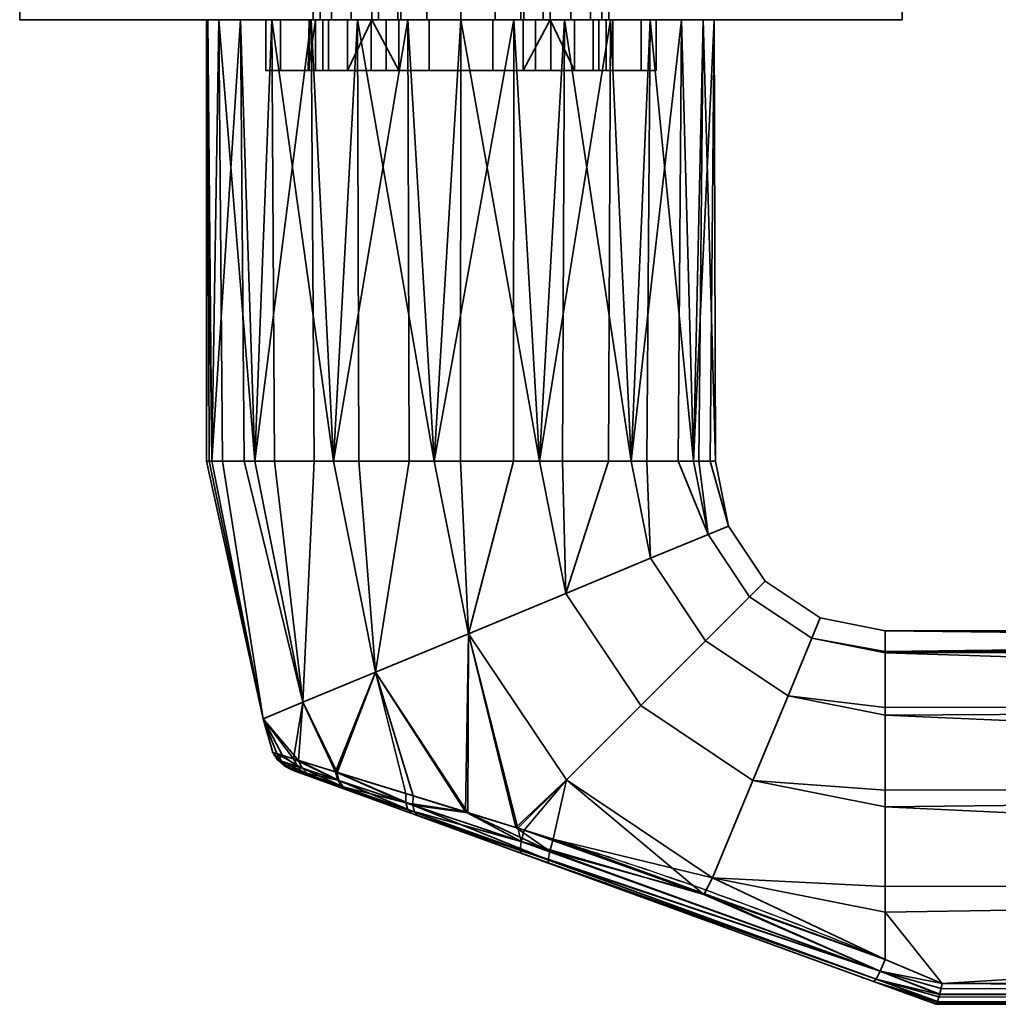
# Model space of a CAD drawing. Header units: millimetres. Extents: x -625 to 3625, y -115 to 71.
# Tile 10 of 256: x -370 to -312, y -115 to -57. Entities that reach past the tile are written whole.
import ezdxf

# ---------------------------------------------------------------- set-up
doc = ezdxf.new("R2010")
doc.units = ezdxf.units.MM
doc.layers.add('151', color=7, linetype='Continuous', true_color=0xffffff)

# ---------------------------------------------------------------- blocks, each defined once
blk = doc.blocks.new('UG_SURFACE_009')
at = {"layer": '151', "color": 43, "linetype": 'Continuous', "lineweight": 35}
for points in [[(-370, -49, 1186.5), (-370, -57, 1186.5), (-344, -57, 1190), (-344, -49, 1190)], [(-370, -49, 951.5), (-370, -57, 951.5), (-370, -57, 1186.5), (-370, -49, 1186.5)], [(-344, -49, 948), (-344, -57, 948), (-370, -57, 951.5), (-370, -49, 951.5)], [(-352.711, -49, 1011.173), (-352.711, -57, 1011.173), (-351.632, -57, 1007.721), (-351.632, -49, 1007.721)], [(-352.301, -49, 1014.767), (-352.301, -57, 1014.767), (-352.711, -57, 1011.173), (-352.711, -49, 1011.173)], [(-350.473, -49, 1017.888), (-350.473, -57, 1017.888), (-352.301, -57, 1014.767), (-352.301, -49, 1014.767)], [(-351.632, -49, 1007.721), (-351.632, -57, 1007.721), (-349.25, -57, 1005), (-349.25, -49, 1005)], [(-347.539, -49, 1020.002), (-347.539, -57, 1020.002), (-350.473, -57, 1017.888), (-350.473, -49, 1017.888)], [(-349.25, -49, 1005), (-349.25, -57, 1005), (-349.25, -57, 1004.69)], [(-349.25, -57, 1004.69), (-349.25, -57, 992.5), (-349.25, -49, 992.5), (-349.25, -49, 1005)], [(-349.25, -49, 992.5), (-349.25, -57, 992.5), (-348.85, -57, 990.491), (-348.85, -49, 990.491)], [(-348.85, -49, 990.491), (-348.85, -57, 990.491), (-347.712, -57, 988.788), (-347.712, -49, 988.788)], [(-347.712, -49, 988.788), (-347.712, -57, 988.788), (-346.009, -57, 987.65), (-346.009, -49, 987.65)], [(-344, -49, 1020.75), (-344, -57, 1020.75), (-347.539, -57, 1020.002), (-347.539, -49, 1020.002)], [(-346.009, -49, 987.65), (-346.009, -57, 987.65), (-344, -57, 987.25), (-344, -49, 987.25)], [(-344, -49, 1190), (-344, -57, 1190), (-318, -57, 1186.5), (-318, -49, 1186.5)], [(-318, -49, 951.5), (-318, -57, 951.5), (-344, -57, 948), (-344, -49, 948)], [(-344, -49, 987.25), (-344, -57, 987.25), (-341.991, -57, 987.65), (-341.991, -49, 987.65)], [(-340.461, -49, 1020.002), (-340.461, -57, 1020.002), (-344, -57, 1020.75), (-344, -49, 1020.75)], [(-341.991, -49, 987.65), (-341.991, -57, 987.65), (-340.288, -57, 988.788), (-340.288, -49, 988.788)], [(-337.527, -49, 1017.888), (-337.527, -57, 1017.888), (-340.461, -57, 1020.002), (-340.461, -49, 1020.002)], [(-340.288, -49, 988.788), (-340.288, -57, 988.788), (-339.15, -57, 990.491), (-339.15, -49, 990.491)], [(-339.15, -49, 990.491), (-339.15, -57, 990.491), (-338.75, -57, 992.5), (-338.75, -49, 992.5)], [(-338.75, -49, 1005), (-338.75, -49, 992.5), (-338.75, -57, 992.5), (-338.75, -57, 1004.69)], [(-338.75, -57, 1004.69), (-338.75, -57, 1005), (-338.75, -49, 1005)], [(-338.75, -49, 1005), (-338.75, -57, 1005), (-336.368, -57, 1007.721), (-336.368, -49, 1007.721)], [(-335.699, -49, 1014.767), (-335.699, -57, 1014.767), (-337.527, -57, 1017.888), (-337.527, -49, 1017.888)], [(-336.368, -49, 1007.721), (-336.368, -57, 1007.721), (-335.289, -57, 1011.173), (-335.289, -49, 1011.173)], [(-335.289, -49, 1011.173), (-335.289, -57, 1011.173), (-335.699, -57, 1014.767), (-335.699, -49, 1014.767)], [(-318, -49, 1186.5), (-318, -57, 1186.5), (-318, -57, 951.5), (-318, -49, 951.5)], [(-370, -57, 951.5), (-355.5, -57, 993.5), (-355.5, -57, 1014.5)], [(-370, -57, 951.5), (-354.625, -57, 989.099), (-355.5, -57, 993.5)], [(-370, -57, 951.5), (-352.132, -57, 985.368), (-354.625, -57, 989.099)], [(-370, -57, 951.5), (-358.266, -57, 1099.365), (-359, -57, 1104)], [(-370, -57, 951.5), (-348.401, -57, 982.875), (-352.132, -57, 985.368)], [(-359, -57, 1104), (-358.918, -57, 1105.568), (-370, -57, 1186.5), (-370, -57, 951.5)], [(-370, -57, 951.5), (-344, -57, 948), (-344, -57, 982), (-348.401, -57, 982.875)], [(-370, -57, 951.5), (-355.147, -57, 1093.963), (-358.266, -57, 1099.365)], [(-355.5, -57, 1014.5), (-344, -57, 1089), (-350.101, -57, 1090.297), (-370, -57, 951.5)], [(-370, -57, 1186.5), (-356.99, -57, 1111.5), (-352.817, -57, 1116.135)], [(-350.101, -57, 1090.297), (-355.147, -57, 1093.963), (-370, -57, 951.5)], [(-344, -57, 1190), (-370, -57, 1186.5), (-347.119, -57, 1118.672)], [(-358.918, -57, 1105.568), (-356.99, -57, 1111.5), (-370, -57, 1186.5)], [(-352.817, -57, 1116.135), (-347.119, -57, 1118.672), (-370, -57, 1186.5)], [(-359, -57, 1104), (-358.266, -57, 1099.365), (-358.672, -83, 1100.881)], [(-358.918, -57, 1105.568), (-359, -57, 1104), (-359, -83, 1104)], [(-359, -83, 1104), (-358.836, -83, 1105.559), (-358.918, -57, 1105.568)], [(-358.672, -83, 1100.881), (-359, -83, 1104), (-359, -57, 1104)], [(-356.99, -57, 1111.5), (-358.918, -57, 1105.568), (-358.672, -83, 1107.119)], [(-358.918, -57, 1105.568), (-358.836, -83, 1105.559), (-358.672, -83, 1107.119)], [(-358.266, -57, 1099.365), (-358.041, -83, 1099.465), (-358.672, -83, 1100.881)], [(-358.672, -83, 1107.119), (-356.766, -83, 1111.4), (-356.99, -57, 1111.5)], [(-358.266, -57, 1099.365), (-355.147, -57, 1093.963), (-356.135, -83, 1095.183)], [(-356.135, -83, 1095.183), (-358.041, -83, 1099.465), (-358.266, -57, 1099.365)], [(-352.817, -57, 1116.135), (-356.99, -57, 1111.5), (-356.135, -83, 1112.817)], [(-356.99, -57, 1111.5), (-356.766, -83, 1111.4), (-356.135, -83, 1112.817)], [(-355.147, -57, 1093.963), (-354.983, -83, 1094.146), (-356.135, -83, 1095.183)], [(-356.135, -83, 1112.817), (-352.652, -83, 1115.953), (-352.817, -57, 1116.135)], [(-344, -57, 1089), (-355.5, -57, 1014.5), (-354.625, -57, 1018.901)], [(-355.5, -57, 1014.5), (-355.5, -60, 1014.5), (-354.625, -60, 1018.901), (-354.625, -57, 1018.901)], [(-355.5, -57, 993.5), (-355.5, -60, 993.5), (-355.5, -60, 1014.5), (-355.5, -57, 1014.5)], [(-354.625, -57, 989.099), (-354.625, -60, 989.099), (-355.5, -60, 993.5), (-355.5, -57, 993.5)], [(-355.147, -57, 1093.963), (-350.101, -57, 1090.297), (-351.5, -83, 1091.01)], [(-351.5, -83, 1091.01), (-354.983, -83, 1094.146), (-355.147, -57, 1093.963)], [(-354.625, -57, 1018.901), (-352.132, -57, 1022.632), (-344, -57, 1089)], [(-354.625, -57, 1018.901), (-354.625, -60, 1018.901), (-352.132, -60, 1022.632), (-352.132, -57, 1022.632)], [(-352.132, -57, 985.368), (-352.132, -60, 985.368), (-354.625, -60, 989.099), (-354.625, -57, 989.099)], [(-352.56, -57, 1009.219), (-352.951, -57, 1012.941), (-353, -60, 1012)], [(-352.951, -57, 1012.941), (-352.951, -60, 1012.941), (-353, -60, 1012)], [(-353, -60, 1012), (-352.56, -60, 1009.219), (-352.56, -57, 1009.219)], [(-351.794, -57, 1016.5), (-351.794, -60, 1016.5), (-352.951, -60, 1012.941), (-352.951, -57, 1012.941)], [(-352.951, -57, 1012.941), (-352.711, -57, 1011.173), (-352.301, -57, 1014.767)], [(-352.301, -57, 1014.767), (-351.794, -57, 1016.5), (-352.951, -57, 1012.941)], [(-352.711, -57, 1011.173), (-352.951, -57, 1012.941), (-352.56, -57, 1009.219)], [(-347.119, -57, 1118.672), (-352.817, -57, 1116.135), (-351.5, -83, 1116.99)], [(-352.817, -57, 1116.135), (-352.652, -83, 1115.953), (-351.5, -83, 1116.99)], [(-352.56, -57, 1009.219), (-351.632, -57, 1007.721), (-352.711, -57, 1011.173)], [(-352.56, -57, 1009.219), (-352.56, -60, 1009.219), (-350.688, -60, 1005.978), (-350.688, -57, 1005.978)], [(-351.632, -57, 1007.721), (-352.56, -57, 1009.219), (-350.688, -57, 1005.978)], [(-351.794, -57, 1016.5), (-352.301, -57, 1014.767), (-350.473, -57, 1017.888)], [(-344, -57, 1089), (-352.132, -57, 1022.632), (-348.401, -57, 1025.125)], [(-352.132, -57, 1022.632), (-352.132, -60, 1022.632), (-348.401, -60, 1025.125), (-348.401, -57, 1025.125)], [(-348.401, -57, 982.875), (-348.401, -60, 982.875), (-352.132, -60, 985.368), (-352.132, -57, 985.368)], [(-349.29, -57, 1019.281), (-349.29, -60, 1019.281), (-351.794, -60, 1016.5), (-351.794, -57, 1016.5)], [(-350.473, -57, 1017.888), (-349.29, -57, 1019.281), (-351.794, -57, 1016.5)], [(-350.688, -57, 1005.978), (-349.25, -57, 1004.69), (-349.25, -57, 1005), (-351.632, -57, 1007.721)], [(-350.101, -57, 1090.297), (-350.025, -83, 1090.53), (-351.5, -83, 1091.01)], [(-351.5, -83, 1116.99), (-347.043, -83, 1118.439), (-347.119, -57, 1118.672)], [(-350.688, -60, 1005.978), (-347.661, -60, 1003.778), (-349.25, -57, 1004.69)], [(-349.25, -57, 1004.69), (-350.688, -57, 1005.978), (-350.688, -60, 1005.978)], [(-349.29, -57, 1019.281), (-350.473, -57, 1017.888), (-347.539, -57, 1020.002)], [(-350.101, -57, 1090.297), (-344, -57, 1089), (-345.568, -83, 1089.082)], [(-345.568, -83, 1089.082), (-350.025, -83, 1090.53), (-350.101, -57, 1090.297)], [(-345.871, -57, 1020.803), (-345.871, -60, 1020.803), (-349.29, -60, 1019.281), (-349.29, -57, 1019.281)], [(-347.539, -57, 1020.002), (-345.871, -57, 1020.803), (-349.29, -57, 1019.281)], [(-347.661, -60, 1003.778), (-347.661, -57, 1003.778), (-349.25, -57, 1004.69)], [(-349.25, -57, 992.5), (-344, -57, 987.25), (-346.009, -57, 987.65), (-347.712, -57, 988.788)], [(-347.712, -57, 988.788), (-348.85, -57, 990.491), (-349.25, -57, 992.5)], [(-349.25, -57, 992.5), (-349.25, -57, 1004.69), (-347.661, -57, 1003.778)], [(-349.25, -57, 992.5), (-347.661, -57, 1003.778), (-344, -57, 1003), (-344, -57, 987.25)], [(-348.401, -57, 1025.125), (-344, -57, 1026), (-344, -57, 1089)], [(-348.401, -57, 1025.125), (-348.401, -60, 1025.125), (-344, -60, 1026), (-344, -57, 1026)], [(-344, -57, 982), (-344, -60, 982), (-348.401, -60, 982.875), (-348.401, -57, 982.875)], [(-347.661, -57, 1003.778), (-347.661, -60, 1003.778), (-344, -60, 1003), (-344, -57, 1003)], [(-345.871, -57, 1020.803), (-347.539, -57, 1020.002), (-344, -57, 1020.75)], [(-347.119, -57, 1118.672), (-340.881, -57, 1118.672), (-318, -57, 1186.5), (-344, -57, 1190)], [(-340.881, -57, 1118.672), (-347.119, -57, 1118.672), (-345.568, -83, 1118.918)], [(-347.119, -57, 1118.672), (-347.043, -83, 1118.439), (-345.568, -83, 1118.918)], [(-342.129, -57, 1020.803), (-342.129, -60, 1020.803), (-345.871, -60, 1020.803), (-345.871, -57, 1020.803)], [(-344, -57, 1020.75), (-342.129, -57, 1020.803), (-345.871, -57, 1020.803)], [(-344, -57, 1089), (-344.026, -83, 1089.244), (-345.568, -83, 1089.082)], [(-345.568, -83, 1118.918), (-340.907, -83, 1118.428), (-340.881, -57, 1118.672)], [(-339.365, -83, 1089.734), (-344.026, -83, 1089.244), (-344, -57, 1089)], [(-337.899, -57, 1090.297), (-344, -57, 1089), (-344, -57, 1026), (-339.599, -57, 1025.125)], [(-339.599, -57, 982.875), (-344, -57, 982), (-344, -57, 948), (-318, -57, 951.5)], [(-344, -57, 1026), (-344, -60, 1026), (-339.599, -60, 1025.125), (-339.599, -57, 1025.125)], [(-339.599, -57, 982.875), (-339.599, -60, 982.875), (-344, -60, 982), (-344, -57, 982)], [(-344, -57, 1089), (-337.899, -57, 1090.297), (-339.365, -83, 1089.734)], [(-344, -57, 1003), (-344, -60, 1003), (-340.339, -60, 1003.778), (-340.339, -57, 1003.778)], [(-342.129, -57, 1020.803), (-344, -57, 1020.75), (-340.461, -57, 1020.002)], [(-344, -57, 987.25), (-338.75, -57, 992.5), (-339.15, -57, 990.491), (-340.288, -57, 988.788)], [(-344, -57, 987.25), (-344, -57, 1003), (-340.339, -57, 1003.778), (-338.75, -57, 992.5)], [(-340.288, -57, 988.788), (-341.991, -57, 987.65), (-344, -57, 987.25)], [(-338.71, -57, 1019.281), (-338.71, -60, 1019.281), (-342.129, -60, 1020.803), (-342.129, -57, 1020.803)], [(-338.71, -57, 1019.281), (-342.129, -57, 1020.803), (-340.461, -57, 1020.002)], [(-340.881, -57, 1118.672), (-340.907, -83, 1118.428), (-339.365, -83, 1118.266)], [(-318, -57, 1186.5), (-340.881, -57, 1118.672), (-335.183, -57, 1116.135)], [(-335.183, -57, 1116.135), (-340.881, -57, 1118.672), (-339.365, -83, 1118.266)], [(-340.461, -57, 1020.002), (-337.527, -57, 1017.888), (-338.71, -57, 1019.281)], [(-338.75, -57, 1004.69), (-340.339, -60, 1003.778), (-337.312, -60, 1005.978)], [(-338.75, -57, 1004.69), (-340.339, -57, 1003.778), (-340.339, -60, 1003.778)], [(-340.339, -57, 1003.778), (-338.75, -57, 1004.69), (-338.75, -57, 992.5)], [(-318, -57, 951.5), (-335.868, -57, 985.368), (-339.599, -57, 982.875)], [(-339.599, -57, 1025.125), (-335.868, -57, 1022.632), (-337.899, -57, 1090.297)], [(-339.599, -57, 1025.125), (-339.599, -60, 1025.125), (-335.868, -60, 1022.632), (-335.868, -57, 1022.632)], [(-335.868, -57, 985.368), (-335.868, -60, 985.368), (-339.599, -60, 982.875), (-339.599, -57, 982.875)], [(-337.899, -57, 1090.297), (-338.022, -83, 1090.51), (-339.365, -83, 1089.734)], [(-339.365, -83, 1118.266), (-335.306, -83, 1115.923), (-335.183, -57, 1116.135)], [(-337.312, -60, 1005.978), (-337.312, -57, 1005.978), (-338.75, -57, 1004.69)], [(-336.368, -57, 1007.721), (-338.75, -57, 1005), (-338.75, -57, 1004.69), (-337.312, -57, 1005.978)], [(-336.206, -57, 1016.5), (-336.206, -60, 1016.5), (-338.71, -60, 1019.281), (-338.71, -57, 1019.281)], [(-336.206, -57, 1016.5), (-338.71, -57, 1019.281), (-337.527, -57, 1017.888)], [(-333.963, -83, 1092.853), (-338.022, -83, 1090.51), (-337.899, -57, 1090.297)], [(-318, -57, 951.5), (-337.899, -57, 1090.297), (-333.375, -57, 1018.901), (-332.5, -57, 1014.5)], [(-337.899, -57, 1090.297), (-335.868, -57, 1022.632), (-333.375, -57, 1018.901)], [(-318, -57, 951.5), (-332.853, -57, 1093.963), (-337.899, -57, 1090.297)], [(-337.899, -57, 1090.297), (-332.853, -57, 1093.963), (-333.963, -83, 1092.853)], [(-337.527, -57, 1017.888), (-335.699, -57, 1014.767), (-336.206, -57, 1016.5)], [(-337.312, -57, 1005.978), (-337.312, -60, 1005.978), (-335.44, -60, 1009.219), (-335.44, -57, 1009.219)], [(-337.312, -57, 1005.978), (-335.44, -57, 1009.219), (-336.368, -57, 1007.721)], [(-335.289, -57, 1011.173), (-336.368, -57, 1007.721), (-335.44, -57, 1009.219)], [(-335.049, -57, 1012.941), (-335.049, -60, 1012.941), (-336.206, -60, 1016.5), (-336.206, -57, 1016.5)], [(-335.049, -57, 1012.941), (-336.206, -57, 1016.5), (-335.699, -57, 1014.767)], [(-333.375, -57, 989.099), (-335.868, -57, 985.368), (-318, -57, 951.5)], [(-335.868, -57, 1022.632), (-335.868, -60, 1022.632), (-333.375, -60, 1018.901), (-333.375, -57, 1018.901)], [(-333.375, -57, 989.099), (-333.375, -60, 989.099), (-335.868, -60, 985.368), (-335.868, -57, 985.368)], [(-335.699, -57, 1014.767), (-335.289, -57, 1011.173), (-335.049, -57, 1012.941)], [(-335.44, -57, 1009.219), (-335.44, -60, 1009.219), (-335.049, -60, 1012.941), (-335.049, -57, 1012.941)], [(-335.44, -57, 1009.219), (-335.049, -57, 1012.941), (-335.289, -57, 1011.173)], [(-335.183, -57, 1116.135), (-335.306, -83, 1115.923), (-333.963, -83, 1115.147)], [(-335.183, -57, 1116.135), (-331.01, -57, 1111.5), (-318, -57, 1186.5)], [(-331.01, -57, 1111.5), (-335.183, -57, 1116.135), (-333.963, -83, 1115.147)], [(-332.853, -57, 1093.963), (-333.052, -83, 1094.107), (-333.963, -83, 1092.853)], [(-333.963, -83, 1115.147), (-331.208, -83, 1111.356), (-331.01, -57, 1111.5)], [(-332.5, -57, 993.5), (-333.375, -57, 989.099), (-318, -57, 951.5)], [(-333.375, -57, 1018.901), (-333.375, -60, 1018.901), (-332.5, -60, 1014.5), (-332.5, -57, 1014.5)], [(-332.5, -57, 993.5), (-332.5, -60, 993.5), (-333.375, -60, 989.099), (-333.375, -57, 989.099)], [(-330.297, -83, 1097.899), (-333.052, -83, 1094.107), (-332.853, -57, 1093.963)], [(-329.734, -57, 1099.365), (-332.853, -57, 1093.963), (-318, -57, 951.5)], [(-332.853, -57, 1093.963), (-329.734, -57, 1099.365), (-330.297, -83, 1097.899)], [(-332.5, -57, 1014.5), (-332.5, -57, 993.5), (-318, -57, 951.5)], [(-332.5, -57, 1014.5), (-332.5, -60, 1014.5), (-332.5, -60, 993.5), (-332.5, -57, 993.5)], [(-331.01, -57, 1111.5), (-331.208, -83, 1111.356), (-330.297, -83, 1110.101)], [(-318, -57, 1186.5), (-331.01, -57, 1111.5), (-329.082, -57, 1105.568)], [(-329.082, -57, 1105.568), (-331.01, -57, 1111.5), (-330.297, -83, 1110.101)], [(-329.734, -57, 1099.365), (-329.974, -83, 1099.416), (-330.297, -83, 1097.899)], [(-330.297, -83, 1110.101), (-329.322, -83, 1105.517), (-329.082, -57, 1105.568)], [(-329, -83, 1104), (-329.974, -83, 1099.416), (-329.734, -57, 1099.365)], [(-329.082, -57, 1105.568), (-329.734, -57, 1099.365), (-318, -57, 951.5), (-318, -57, 1186.5)], [(-329.734, -57, 1099.365), (-329.082, -57, 1105.568), (-329, -83, 1104)], [(-329.082, -57, 1105.568), (-329.322, -83, 1105.517), (-329, -83, 1104)], [(-355.5, -60, 1014.5), (-355.5, -60, 993.5), (-352.56, -60, 1009.219), (-353, -60, 1012)], [(-353, -60, 1012), (-352.951, -60, 1012.941), (-355.5, -60, 1014.5)], [(-355.5, -60, 993.5), (-350.688, -60, 1005.978), (-352.56, -60, 1009.219)], [(-352.951, -60, 1012.941), (-351.794, -60, 1016.5), (-354.625, -60, 1018.901), (-355.5, -60, 1014.5)], [(-347.661, -60, 1003.778), (-350.688, -60, 1005.978), (-355.5, -60, 993.5), (-354.625, -60, 989.099)], [(-351.794, -60, 1016.5), (-349.29, -60, 1019.281), (-352.132, -60, 1022.632), (-354.625, -60, 1018.901)], [(-344, -60, 1003), (-347.661, -60, 1003.778), (-354.625, -60, 989.099), (-352.132, -60, 985.368)], [(-348.401, -60, 1025.125), (-352.132, -60, 1022.632), (-349.29, -60, 1019.281), (-345.871, -60, 1020.803)], [(-352.132, -60, 985.368), (-348.401, -60, 982.875), (-344, -60, 982), (-344, -60, 1003)], [(-344, -60, 1026), (-348.401, -60, 1025.125), (-345.871, -60, 1020.803)], [(-345.871, -60, 1020.803), (-342.129, -60, 1020.803), (-339.599, -60, 1025.125), (-344, -60, 1026)], [(-344, -60, 1003), (-339.599, -60, 982.875), (-335.868, -60, 985.368)], [(-344, -60, 1003), (-344, -60, 982), (-339.599, -60, 982.875)], [(-335.868, -60, 985.368), (-333.375, -60, 989.099), (-340.339, -60, 1003.778), (-344, -60, 1003)], [(-342.129, -60, 1020.803), (-338.71, -60, 1019.281), (-335.868, -60, 1022.632), (-339.599, -60, 1025.125)], [(-337.312, -60, 1005.978), (-340.339, -60, 1003.778), (-333.375, -60, 989.099), (-332.5, -60, 993.5)], [(-333.375, -60, 1018.901), (-335.868, -60, 1022.632), (-338.71, -60, 1019.281), (-336.206, -60, 1016.5)], [(-332.5, -60, 993.5), (-335.44, -60, 1009.219), (-337.312, -60, 1005.978)], [(-332.5, -60, 1014.5), (-333.375, -60, 1018.901), (-336.206, -60, 1016.5), (-335.049, -60, 1012.941)], [(-335.049, -60, 1012.941), (-335.44, -60, 1009.219), (-332.5, -60, 993.5), (-332.5, -60, 1014.5)], [(-355.652, -98.182, 1100.881), (-355.652, -98.182, 1107.119), (-359, -83, 1104)], [(-355.652, -98.182, 1107.119), (-358.836, -83, 1105.559), (-359, -83, 1104)], [(-359, -83, 1104), (-358.672, -83, 1100.881), (-355.652, -98.182, 1100.881)], [(-355.652, -98.182, 1107.119), (-358.672, -83, 1107.119), (-358.836, -83, 1105.559)], [(-355.652, -98.182, 1100.881), (-358.672, -83, 1100.881), (-358.041, -83, 1099.465)], [(-356.766, -83, 1111.4), (-358.672, -83, 1107.119), (-355.652, -98.182, 1107.119), (-353.308, -97.211, 1112.817)], [(-358.041, -83, 1099.465), (-356.135, -83, 1095.183), (-353.308, -97.211, 1095.183), (-355.652, -98.182, 1100.881)], [(-353.308, -97.211, 1112.817), (-356.135, -83, 1112.817), (-356.766, -83, 1111.4)], [(-353.308, -97.211, 1095.183), (-356.135, -83, 1095.183), (-354.983, -83, 1094.146)], [(-352.652, -83, 1115.953), (-356.135, -83, 1112.817), (-353.308, -97.211, 1112.817)], [(-354.983, -83, 1094.146), (-351.5, -83, 1091.01), (-349.026, -95.437, 1091.01), (-353.308, -97.211, 1095.183)], [(-353.308, -97.211, 1112.817), (-349.026, -95.437, 1116.99), (-351.5, -83, 1116.99), (-352.652, -83, 1115.953)], [(-349.026, -95.437, 1091.01), (-351.5, -83, 1091.01), (-350.025, -83, 1090.53)], [(-347.043, -83, 1118.439), (-351.5, -83, 1116.99), (-349.026, -95.437, 1116.99)], [(-350.025, -83, 1090.53), (-345.568, -83, 1089.082), (-343.546, -93.167, 1089.082), (-349.026, -95.437, 1091.01)], [(-349.026, -95.437, 1116.99), (-343.546, -93.167, 1118.918), (-345.568, -83, 1118.918), (-347.043, -83, 1118.439)], [(-343.546, -93.167, 1089.082), (-345.568, -83, 1089.082), (-344.026, -83, 1089.244)], [(-340.907, -83, 1118.428), (-345.568, -83, 1118.918), (-343.546, -93.167, 1118.918)], [(-344.026, -83, 1089.244), (-339.365, -83, 1089.734), (-337.815, -90.793, 1089.734), (-343.546, -93.167, 1089.082)], [(-343.546, -93.167, 1118.918), (-337.815, -90.793, 1118.266), (-339.365, -83, 1118.266), (-340.907, -83, 1118.428)], [(-337.815, -90.793, 1089.734), (-339.365, -83, 1089.734), (-338.022, -83, 1090.51)], [(-335.306, -83, 1115.923), (-339.365, -83, 1118.266), (-337.815, -90.793, 1118.266)], [(-338.022, -83, 1090.51), (-333.963, -83, 1092.853), (-332.824, -88.726, 1092.853), (-337.815, -90.793, 1089.734)], [(-337.815, -90.793, 1118.266), (-332.824, -88.726, 1115.147), (-333.963, -83, 1115.147), (-335.306, -83, 1115.923)], [(-332.824, -88.726, 1092.853), (-333.963, -83, 1092.853), (-333.052, -83, 1094.107)], [(-331.208, -83, 1111.356), (-333.963, -83, 1115.147), (-332.824, -88.726, 1115.147), (-329.437, -87.323, 1110.101)], [(-333.052, -83, 1094.107), (-330.297, -83, 1097.899), (-329.437, -87.323, 1097.899), (-332.824, -88.726, 1092.853)], [(-329.437, -87.323, 1110.101), (-330.297, -83, 1110.101), (-331.208, -83, 1111.356)], [(-329.437, -87.323, 1097.899), (-330.297, -83, 1097.899), (-329.974, -83, 1099.416)], [(-329.322, -83, 1105.517), (-330.297, -83, 1110.101), (-329.437, -87.323, 1110.101), (-328.239, -86.827, 1104)], [(-329.974, -83, 1099.416), (-329, -83, 1104), (-328.239, -86.827, 1104), (-329.437, -87.323, 1097.899)], [(-328.239, -86.827, 1104), (-329, -83, 1104), (-329.322, -83, 1105.517)], [(-328.239, -86.827, 1104), (-326.071, -90.071, 1104), (-326.988, -90.988, 1097.899), (-329.437, -87.323, 1097.899)], [(-329.437, -87.323, 1110.101), (-326.988, -90.988, 1110.101), (-326.071, -90.071, 1104), (-328.239, -86.827, 1104)], [(-329.437, -87.323, 1097.899), (-326.988, -90.988, 1097.899), (-329.58, -93.58, 1092.853), (-332.824, -88.726, 1092.853)], [(-332.824, -88.726, 1115.147), (-329.58, -93.58, 1115.147), (-326.988, -90.988, 1110.101), (-329.437, -87.323, 1110.101)], [(-332.824, -88.726, 1092.853), (-329.58, -93.58, 1092.853), (-333.4, -97.4, 1089.734), (-337.815, -90.793, 1089.734)], [(-337.815, -90.793, 1118.266), (-333.4, -97.4, 1118.266), (-329.58, -93.58, 1115.147), (-332.824, -88.726, 1115.147)], [(-326.071, -90.071, 1104), (-322.827, -92.239, 1104), (-323.323, -93.437, 1097.899), (-326.988, -90.988, 1097.899)], [(-326.988, -90.988, 1110.101), (-323.323, -93.437, 1110.101), (-322.827, -92.239, 1104), (-326.071, -90.071, 1104)], [(-337.815, -90.793, 1089.734), (-333.4, -97.4, 1089.734), (-337.786, -101.786, 1089.082), (-343.546, -93.167, 1089.082)], [(-343.546, -93.167, 1118.918), (-337.786, -101.786, 1118.918), (-333.4, -97.4, 1118.266), (-337.815, -90.793, 1118.266)], [(-326.988, -90.988, 1097.899), (-323.323, -93.437, 1097.899), (-324.726, -96.824, 1092.853), (-329.58, -93.58, 1092.853)], [(-329.58, -93.58, 1115.147), (-324.726, -96.824, 1115.147), (-323.323, -93.437, 1110.101), (-326.988, -90.988, 1110.101)], [(-323.323, -93.437, 1097.899), (-322.827, -92.239, 1104), (-319, -93, 1104), (-319, -94.218, 1098.27)], [(-319, -94.218, 1109.73), (-319, -93, 1104), (-322.827, -92.239, 1104), (-323.323, -93.437, 1110.101)], [(-343.546, -93.167, 1118.918), (-349.026, -95.437, 1116.99), (-343.592, -103.716, 1116.839)], [(-343.726, -103.671, 1091.138), (-349.026, -95.437, 1091.01), (-343.546, -93.167, 1089.082)], [(-340.651, -104.62, 1090.135), (-343.726, -103.671, 1091.138), (-343.546, -93.167, 1089.082)], [(-343.546, -93.167, 1118.918), (-343.592, -103.716, 1116.839), (-340.761, -104.593, 1117.64)], [(-343.546, -93.167, 1089.082), (-337.786, -101.786, 1089.082), (-340.651, -104.62, 1090.135)], [(-340.761, -104.593, 1117.64), (-337.786, -101.786, 1118.918), (-343.546, -93.167, 1118.918)], [(-221, -94.144, 1098.254), (-319, -94.218, 1098.27), (-319, -93, 1104)], [(-221, -93, 1104), (-319, -93, 1104), (-319, -94.218, 1109.73)], [(-319, -94.218, 1109.73), (-221, -94.144, 1109.746), (-221, -93, 1104)], [(-319, -93, 1104), (-221, -93, 1104), (-221, -94.144, 1098.254)], [(-329.58, -93.58, 1092.853), (-324.726, -96.824, 1092.853), (-326.793, -101.815, 1089.734), (-333.4, -97.4, 1089.734)], [(-333.4, -97.4, 1118.266), (-326.793, -101.815, 1118.266), (-324.726, -96.824, 1115.147), (-329.58, -93.58, 1115.147)], [(-324.726, -96.824, 1092.853), (-323.323, -93.437, 1097.899), (-319, -94.297, 1097.899), (-319, -97.516, 1093.467)], [(-319, -97.516, 1114.532), (-319, -94.297, 1110.101), (-323.323, -93.437, 1110.101), (-324.726, -96.824, 1115.147)], [(-323.323, -93.437, 1110.101), (-319, -94.297, 1110.101), (-319, -94.218, 1109.73)], [(-319, -94.218, 1098.27), (-319, -94.297, 1097.899), (-323.323, -93.437, 1097.899)], [(-319, -94.297, 1097.899), (-221, -94.144, 1098.254), (-221, -97.402, 1093.385)], [(-221, -94.144, 1109.746), (-319, -94.218, 1109.73), (-319, -94.297, 1110.101)], [(-319, -94.297, 1110.101), (-221, -97.402, 1114.615), (-221, -94.144, 1109.746)], [(-319, -94.297, 1097.899), (-319, -94.218, 1098.27), (-221, -94.144, 1098.254)], [(-221, -97.402, 1093.385), (-319, -97.516, 1093.467), (-319, -94.297, 1097.899)], [(-319, -94.297, 1110.101), (-319, -97.516, 1114.532), (-221, -97.402, 1114.615)], [(-349.026, -95.437, 1116.99), (-353.308, -97.211, 1112.817), (-351.283, -101.34, 1112.813)], [(-351.387, -101.308, 1095.278), (-353.308, -97.211, 1095.183), (-349.026, -95.437, 1091.01)], [(-349.026, -95.437, 1091.01), (-347.241, -102.586, 1092.285), (-351.387, -101.308, 1095.278)], [(-351.283, -101.34, 1112.813), (-346.82, -102.716, 1115.926), (-349.026, -95.437, 1116.99)], [(-349.026, -95.437, 1091.01), (-343.726, -103.671, 1091.138), (-347.241, -102.586, 1092.285)], [(-346.82, -102.716, 1115.926), (-343.592, -103.716, 1116.839), (-349.026, -95.437, 1116.99)], [(-326.793, -101.815, 1089.734), (-324.726, -96.824, 1092.853), (-319, -97.963, 1092.853), (-319, -102.376, 1090.305)], [(-319, -102.376, 1117.695), (-319, -97.963, 1115.147), (-324.726, -96.824, 1115.147), (-326.793, -101.815, 1118.266)], [(-324.726, -96.824, 1115.147), (-319, -97.963, 1115.147), (-319, -97.516, 1114.532)], [(-319, -97.516, 1093.467), (-319, -97.963, 1092.853), (-324.726, -96.824, 1092.853)], [(-355.652, -98.182, 1100.881), (-353.308, -97.211, 1095.183), (-353.858, -100.541, 1098.674)], [(-353.576, -100.629, 1109.854), (-353.308, -97.211, 1112.817), (-355.652, -98.182, 1107.119)], [(-353.308, -97.211, 1095.183), (-351.387, -101.308, 1095.278), (-353.858, -100.541, 1098.674)], [(-353.576, -100.629, 1109.854), (-351.325, -101.327, 1112.784), (-353.308, -97.211, 1112.817)], [(-351.325, -101.327, 1112.784), (-351.283, -101.34, 1112.813), (-353.308, -97.211, 1112.817)], [(-333.4, -97.4, 1089.734), (-326.793, -101.815, 1089.734), (-329.167, -107.546, 1089.082), (-337.786, -101.786, 1089.082)], [(-337.786, -101.786, 1118.918), (-329.167, -107.546, 1118.918), (-326.793, -101.815, 1118.266), (-333.4, -97.4, 1118.266)], [(-319, -97.963, 1092.853), (-221, -97.402, 1093.385), (-221, -102.277, 1090.135)], [(-221, -102.277, 1117.865), (-221, -97.402, 1114.615), (-319, -97.963, 1115.147)], [(-221, -97.402, 1114.615), (-319, -97.516, 1114.532), (-319, -97.963, 1115.147)], [(-319, -97.963, 1092.853), (-319, -97.516, 1093.467), (-221, -97.402, 1093.385)], [(-221, -102.277, 1090.135), (-319, -102.376, 1090.305), (-319, -97.963, 1092.853)], [(-319, -97.963, 1115.147), (-319, -102.376, 1117.695), (-221, -102.277, 1117.865)], [(-355.652, -98.182, 1107.119), (-355.652, -98.182, 1100.881), (-355.084, -100.158, 1102.843)], [(-355.652, -98.182, 1100.881), (-354.516, -100.335, 1100.914), (-355.084, -100.158, 1102.843)], [(-355.652, -98.182, 1107.119), (-354.85, -100.231, 1106.582), (-353.576, -100.629, 1109.854)], [(-355.084, -100.158, 1102.843), (-354.85, -100.231, 1106.582), (-355.652, -98.182, 1107.119)], [(-353.858, -100.541, 1098.674), (-354.516, -100.335, 1100.914), (-355.652, -98.182, 1100.881)], [(-354.805, -100.594, 1102.889), (-355.084, -100.158, 1102.843), (-354.516, -100.335, 1100.914)], [(-355.084, -100.158, 1102.843), (-354.805, -100.594, 1102.889), (-354.581, -100.67, 1106.481)], [(-354.581, -100.67, 1106.481), (-354.85, -100.231, 1106.582), (-355.084, -100.158, 1102.843)], [(-354.85, -100.231, 1106.582), (-354.581, -100.67, 1106.481), (-353.357, -101.084, 1109.63)], [(-353.357, -101.084, 1109.63), (-353.576, -100.629, 1109.854), (-354.85, -100.231, 1106.582)], [(-353.628, -100.992, 1098.879), (-354.805, -100.594, 1102.889), (-354.516, -100.335, 1100.914)], [(-354.516, -100.335, 1100.914), (-353.858, -100.541, 1098.674), (-353.628, -100.992, 1098.879)], [(-354.805, -100.594, 1102.889), (-354.425, -100.943, 1102.941), (-354.209, -101.02, 1106.364)], [(-354.209, -101.02, 1106.364), (-354.581, -100.67, 1106.481), (-354.805, -100.594, 1102.889)], [(-354.425, -100.943, 1102.941), (-354.805, -100.594, 1102.889), (-353.628, -100.992, 1098.879)], [(-354.581, -100.67, 1106.481), (-354.209, -101.02, 1106.364), (-353.03, -101.441, 1109.363)], [(-353.03, -101.441, 1109.363), (-353.357, -101.084, 1109.63), (-354.581, -100.67, 1106.481)], [(-353.858, -100.541, 1098.674), (-351.387, -101.308, 1095.278), (-351.25, -101.795, 1095.602)], [(-351.25, -101.795, 1095.602), (-353.628, -100.992, 1098.879), (-353.858, -100.541, 1098.674)], [(-353.576, -100.629, 1109.854), (-353.357, -101.084, 1109.63), (-351.191, -101.815, 1112.458)], [(-351.191, -101.815, 1112.458), (-351.325, -101.327, 1112.784), (-353.576, -100.629, 1109.854)], [(-353.628, -100.992, 1098.879), (-353.291, -101.348, 1099.121), (-354.425, -100.943, 1102.941)], [(-354.209, -101.02, 1106.364), (-354.425, -100.943, 1102.941), (-353.967, -101.181, 1102.998)], [(-353.967, -101.181, 1102.998), (-354.425, -100.943, 1102.941), (-353.291, -101.348, 1099.121)], [(-353.03, -101.441, 1109.363), (-354.209, -101.02, 1106.364), (-353.758, -101.257, 1106.238)], [(-353.967, -101.181, 1102.998), (-353.758, -101.257, 1106.238), (-354.209, -101.02, 1106.364)], [(-353.291, -101.348, 1099.121), (-352.872, -101.58, 1099.384), (-353.967, -101.181, 1102.998)], [(-353.758, -101.257, 1106.238), (-353.967, -101.181, 1102.998), (-352.872, -101.58, 1099.384), (-350.654, -102.387, 1096.441)], [(-353.758, -101.257, 1106.238), (-352.619, -101.672, 1109.074), (-353.03, -101.441, 1109.363)], [(-350.654, -102.387, 1096.441), (-352.619, -101.672, 1109.074), (-353.758, -101.257, 1106.238)], [(-353.291, -101.348, 1099.121), (-353.628, -100.992, 1098.879), (-351.25, -101.795, 1095.602)], [(-353.357, -101.084, 1109.63), (-353.03, -101.441, 1109.363), (-350.941, -102.186, 1112.056)], [(-350.941, -102.186, 1112.056), (-351.191, -101.815, 1112.458), (-353.357, -101.084, 1109.63)], [(-351.25, -101.795, 1095.602), (-350.999, -102.166, 1096.001), (-353.291, -101.348, 1099.121)], [(-352.872, -101.58, 1099.384), (-353.291, -101.348, 1099.121), (-350.999, -102.166, 1096.001)], [(-350.941, -102.186, 1112.056), (-353.03, -101.441, 1109.363), (-352.619, -101.672, 1109.074)], [(-351.387, -101.308, 1095.278), (-347.241, -102.586, 1092.285), (-347.244, -103.141, 1092.691)], [(-347.244, -103.141, 1092.691), (-351.25, -101.795, 1095.602), (-351.387, -101.308, 1095.278)], [(-351.283, -101.34, 1112.813), (-351.325, -101.327, 1112.784), (-351.191, -101.815, 1112.458)], [(-351.283, -101.34, 1112.813), (-351.191, -101.815, 1112.458), (-346.836, -103.278, 1115.516)], [(-346.836, -103.278, 1115.516), (-346.82, -102.716, 1115.926), (-351.283, -101.34, 1112.813)], [(-350.999, -102.166, 1096.001), (-350.654, -102.387, 1096.441), (-352.872, -101.58, 1099.384)], [(-352.619, -101.672, 1109.074), (-350.598, -102.407, 1111.613), (-350.941, -102.186, 1112.056)], [(-350.598, -102.407, 1111.613), (-352.619, -101.672, 1109.074), (-346.899, -103.754, 1093.847)], [(-350.654, -102.387, 1096.441), (-346.899, -103.754, 1093.847), (-352.619, -101.672, 1109.074)], [(-350.999, -102.166, 1096.001), (-351.25, -101.795, 1095.602), (-347.244, -103.141, 1092.691)], [(-351.191, -101.815, 1112.458), (-350.941, -102.186, 1112.056), (-346.729, -103.687, 1114.964)], [(-346.729, -103.687, 1114.964), (-346.836, -103.278, 1115.516), (-351.191, -101.815, 1112.458)], [(-337.786, -101.786, 1118.918), (-340.761, -104.593, 1117.64), (-338.559, -105.275, 1118.263)], [(-340.272, -104.737, 1090.011), (-340.651, -104.62, 1090.135), (-337.786, -101.786, 1089.082)], [(-329.691, -108.529, 1089.831), (-340.272, -104.737, 1090.011), (-337.786, -101.786, 1089.082)], [(-329.167, -107.546, 1118.918), (-337.786, -101.786, 1118.918), (-338.559, -105.275, 1118.263)], [(-337.786, -101.786, 1089.082), (-329.167, -107.546, 1089.082), (-329.691, -108.529, 1089.831)], [(-329.167, -107.546, 1089.082), (-326.793, -101.815, 1089.734), (-319, -103.365, 1089.734), (-319, -108.051, 1089.242)], [(-319, -108.051, 1118.758), (-319, -103.365, 1118.266), (-326.793, -101.815, 1118.266), (-329.167, -107.546, 1118.918)], [(-326.793, -101.815, 1118.266), (-319, -103.365, 1118.266), (-319, -102.376, 1117.695)], [(-319, -102.376, 1090.305), (-319, -103.365, 1089.734), (-326.793, -101.815, 1089.734)], [(-347.244, -103.141, 1092.691), (-347.125, -103.546, 1093.233), (-350.999, -102.166, 1096.001)], [(-350.654, -102.387, 1096.441), (-350.999, -102.166, 1096.001), (-347.125, -103.546, 1093.233)], [(-346.729, -103.687, 1114.964), (-350.941, -102.186, 1112.056), (-350.598, -102.407, 1111.613)], [(-347.125, -103.546, 1093.233), (-346.899, -103.754, 1093.847), (-350.654, -102.387, 1096.441)], [(-350.598, -102.407, 1111.613), (-346.515, -103.894, 1114.336), (-346.729, -103.687, 1114.964)], [(-346.899, -103.754, 1093.847), (-338.834, -106.689, 1116.361), (-346.515, -103.894, 1114.336), (-350.598, -102.407, 1111.613)], [(-347.244, -103.141, 1092.691), (-347.241, -102.586, 1092.285), (-343.726, -103.671, 1091.138)], [(-319, -103.365, 1089.734), (-221, -102.277, 1090.135), (-221, -108.025, 1089)], [(-221, -108.025, 1119), (-221, -102.277, 1117.865), (-319, -103.365, 1118.266)], [(-221, -102.277, 1117.865), (-319, -102.376, 1117.695), (-319, -103.365, 1118.266)], [(-319, -103.365, 1089.734), (-319, -102.376, 1090.305), (-221, -102.277, 1090.135)], [(-343.726, -103.671, 1091.138), (-340.449, -105.419, 1090.427), (-347.244, -103.141, 1092.691)], [(-347.125, -103.546, 1093.233), (-347.244, -103.141, 1092.691), (-340.449, -105.419, 1090.427)], [(-343.592, -103.716, 1116.839), (-346.82, -102.716, 1115.926), (-346.836, -103.278, 1115.516)], [(-340.449, -105.419, 1090.427), (-340.513, -105.9, 1091.085), (-347.125, -103.546, 1093.233)], [(-346.899, -103.754, 1093.847), (-347.125, -103.546, 1093.233), (-340.513, -105.9, 1091.085)], [(-340.513, -105.9, 1091.085), (-340.451, -106.1, 1091.876), (-346.899, -103.754, 1093.847)], [(-346.899, -103.754, 1093.847), (-340.451, -106.1, 1091.876), (-338.834, -106.689, 1116.361)], [(-346.836, -103.278, 1115.516), (-346.729, -103.687, 1114.964), (-338.864, -106.488, 1117.182)], [(-343.592, -103.716, 1116.839), (-346.836, -103.278, 1115.516), (-338.767, -105.986, 1117.857)], [(-338.864, -106.488, 1117.182), (-338.767, -105.986, 1117.857), (-346.836, -103.278, 1115.516)], [(-338.864, -106.488, 1117.182), (-346.729, -103.687, 1114.964), (-346.515, -103.894, 1114.336)], [(-340.449, -105.419, 1090.427), (-343.726, -103.671, 1091.138), (-340.651, -104.62, 1090.135)], [(-338.767, -105.986, 1117.857), (-340.761, -104.593, 1117.64), (-343.592, -103.716, 1116.839)], [(-221, -108.025, 1089), (-319, -108.051, 1089.242), (-319, -103.365, 1089.734)], [(-319, -103.365, 1118.266), (-319, -108.051, 1118.758), (-221, -108.025, 1119)], [(-346.515, -103.894, 1114.336), (-338.834, -106.689, 1116.361), (-338.864, -106.488, 1117.182)], [(-338.767, -105.986, 1117.857), (-338.559, -105.275, 1118.263), (-340.761, -104.593, 1117.64)], [(-340.651, -104.62, 1090.135), (-340.272, -104.737, 1090.011), (-340.449, -105.419, 1090.427)], [(-340.449, -105.419, 1090.427), (-340.272, -104.737, 1090.011), (-329.691, -108.529, 1089.831)], [(-340.513, -105.9, 1091.085), (-340.449, -105.419, 1090.427), (-319.297, -113.056, 1090.051)], [(-329.691, -108.529, 1089.831), (-319.297, -113.056, 1090.051), (-340.449, -105.419, 1090.427)], [(-329.655, -108.501, 1118.304), (-338.559, -105.275, 1118.263), (-338.767, -105.986, 1117.857)], [(-338.559, -105.275, 1118.263), (-329.655, -108.501, 1118.304), (-329.167, -107.546, 1118.918)], [(-319.297, -113.056, 1090.051), (-319.54, -113.517, 1090.73), (-340.513, -105.9, 1091.085)], [(-340.451, -106.1, 1091.876), (-340.513, -105.9, 1091.085), (-319.54, -113.517, 1090.73)], [(-319.54, -113.517, 1090.73), (-319.684, -113.659, 1091.562), (-340.451, -106.1, 1091.876)], [(-340.451, -106.1, 1091.876), (-319.684, -113.659, 1091.562), (-319.684, -113.659, 1116.438), (-338.834, -106.689, 1116.361)], [(-319.297, -113.056, 1117.949), (-338.767, -105.986, 1117.857), (-338.864, -106.488, 1117.182)], [(-329.655, -108.501, 1118.304), (-338.767, -105.986, 1117.857), (-319.297, -113.056, 1117.949)], [(-319.54, -113.517, 1117.27), (-338.864, -106.488, 1117.182), (-338.834, -106.689, 1116.361)], [(-338.864, -106.488, 1117.182), (-319.54, -113.517, 1117.27), (-319.297, -113.056, 1117.949)], [(-338.834, -106.689, 1116.361), (-319.684, -113.659, 1116.438), (-319.54, -113.517, 1117.27)], [(-319, -112.361, 1089.648), (-329.691, -108.529, 1089.831), (-329.167, -107.546, 1089.082)], [(-329.167, -107.546, 1118.918), (-329.655, -108.501, 1118.304), (-319, -112.361, 1118.352)], [(-329.167, -107.546, 1118.918), (-319, -109.568, 1118.918), (-319, -108.051, 1118.758)], [(-319, -112.361, 1118.352), (-319, -109.568, 1118.918), (-329.167, -107.546, 1118.918)], [(-329.167, -107.546, 1089.082), (-319, -109.568, 1089.082), (-319, -112.361, 1089.648)], [(-319, -108.051, 1089.242), (-319, -109.568, 1089.082), (-329.167, -107.546, 1089.082)], [(-221, -108.025, 1119), (-319, -109.568, 1118.918), (-315.647, -113.769, 1117.846)], [(-221, -108.025, 1119), (-319, -108.051, 1118.758), (-319, -109.568, 1118.918)], [(-315.647, -113.769, 1090.154), (-319, -109.568, 1089.082), (-221, -108.025, 1089)], [(-319, -109.568, 1089.082), (-319, -108.051, 1089.242), (-221, -108.025, 1089)], [(-221, -108.025, 1089), (-221, -113.769, 1090.154), (-315.647, -113.769, 1090.154)], [(-315.647, -113.769, 1117.846), (-221, -113.769, 1117.846), (-221, -108.025, 1119)], [(-329.691, -108.529, 1089.831), (-319, -112.361, 1089.648), (-319.297, -113.056, 1090.051)], [(-319.297, -113.056, 1117.949), (-319, -112.361, 1118.352), (-329.655, -108.501, 1118.304)], [(-319, -109.568, 1118.918), (-319, -112.361, 1118.352), (-315.647, -113.769, 1117.846)], [(-315.647, -113.769, 1090.154), (-319, -112.361, 1089.648), (-319, -109.568, 1089.082)], [(-319.297, -113.056, 1090.051), (-319, -112.361, 1089.648), (-315.647, -113.769, 1090.154)], [(-315.647, -113.769, 1117.846), (-319, -112.361, 1118.352), (-319.297, -113.056, 1117.949)], [(-319.54, -113.517, 1090.73), (-319.297, -113.056, 1090.051), (-315.794, -114.416, 1090.621)], [(-315.794, -114.416, 1117.379), (-319.297, -113.056, 1117.949), (-319.54, -113.517, 1117.27)], [(-319.297, -113.056, 1090.051), (-315.65, -113.783, 1090.16), (-315.711, -114.067, 1090.308)], [(-315.647, -113.769, 1090.154), (-315.65, -113.783, 1090.16), (-319.297, -113.056, 1090.051)], [(-315.711, -114.067, 1090.308), (-315.79, -114.399, 1090.607), (-319.297, -113.056, 1090.051)], [(-315.79, -114.399, 1090.607), (-315.794, -114.416, 1090.621), (-319.297, -113.056, 1090.051)], [(-319.297, -113.056, 1117.949), (-315.65, -113.783, 1117.84), (-315.647, -113.769, 1117.846)], [(-319.297, -113.056, 1117.949), (-315.79, -114.399, 1117.393), (-315.711, -114.067, 1117.692)], [(-315.711, -114.067, 1117.692), (-315.65, -113.783, 1117.84), (-319.297, -113.056, 1117.949)], [(-319.297, -113.056, 1117.949), (-315.794, -114.416, 1117.379), (-315.79, -114.399, 1117.393)], [(-319.684, -113.659, 1091.562), (-319.54, -113.517, 1090.73), (-315.919, -114.853, 1091.277)], [(-315.919, -114.853, 1116.723), (-319.54, -113.517, 1117.27), (-319.684, -113.659, 1116.438)], [(-319.684, -113.659, 1091.562), (-316, -115, 1092.051), (-316, -115, 1115.949), (-319.684, -113.659, 1116.438)], [(-315.919, -114.853, 1091.277), (-315.93, -114.888, 1091.34), (-319.684, -113.659, 1091.562)], [(-315.93, -114.888, 1091.34), (-315.998, -115, 1092), (-319.684, -113.659, 1091.562)], [(-315.998, -115, 1092), (-316, -115, 1092.051), (-319.684, -113.659, 1091.562)], [(-319.684, -113.659, 1116.438), (-315.93, -114.888, 1116.66), (-315.919, -114.853, 1116.723)], [(-319.684, -113.659, 1116.438), (-315.998, -115, 1116), (-315.93, -114.888, 1116.66)], [(-319.684, -113.659, 1116.438), (-316, -115, 1115.949), (-315.998, -115, 1116)], [(-315.794, -114.416, 1090.621), (-315.831, -114.566, 1090.757), (-319.54, -113.517, 1090.73)], [(-315.831, -114.566, 1090.757), (-315.913, -114.835, 1091.243), (-319.54, -113.517, 1090.73)], [(-315.913, -114.835, 1091.243), (-315.919, -114.853, 1091.277), (-319.54, -113.517, 1090.73)], [(-319.54, -113.517, 1117.27), (-315.831, -114.566, 1117.244), (-315.794, -114.416, 1117.379)], [(-319.54, -113.517, 1117.27), (-315.913, -114.835, 1116.757), (-315.831, -114.566, 1117.244)], [(-319.54, -113.517, 1117.27), (-315.919, -114.853, 1116.723), (-315.913, -114.835, 1116.757)], [(-221, -114.41, 1090.581), (-315.79, -114.399, 1090.607), (-315.711, -114.067, 1090.308)], [(-315.711, -114.067, 1117.692), (-315.79, -114.399, 1117.393), (-221, -114.415, 1117.411)], [(-315.711, -114.067, 1090.308), (-315.65, -113.783, 1090.16), (-221, -114.41, 1090.581)], [(-221, -114.415, 1117.411), (-315.65, -113.783, 1117.84), (-315.711, -114.067, 1117.692)], [(-221, -114.41, 1090.581), (-315.65, -113.783, 1090.16), (-315.647, -113.769, 1090.154)], [(-315.647, -113.769, 1117.846), (-315.65, -113.783, 1117.84), (-221, -114.415, 1117.411)], [(-315.647, -113.769, 1090.154), (-221, -113.769, 1090.154), (-221, -114.41, 1090.581)], [(-221, -114.415, 1117.411), (-221, -114.41, 1117.419), (-315.647, -113.769, 1117.846)], [(-221, -114.41, 1117.419), (-221, -113.769, 1117.846), (-315.647, -113.769, 1117.846)], [(-221, -115, 1092), (-315.919, -114.853, 1091.277), (-315.913, -114.835, 1091.243)], [(-315.913, -114.835, 1116.757), (-315.919, -114.853, 1116.723), (-221, -115, 1116)], [(-221, -114.846, 1091.232), (-315.913, -114.835, 1091.243), (-315.831, -114.566, 1090.757)], [(-315.831, -114.566, 1117.244), (-315.913, -114.835, 1116.757), (-221, -114.847, 1116.764)], [(-221, -114.846, 1091.232), (-221, -114.847, 1091.236), (-315.913, -114.835, 1091.243)], [(-315.913, -114.835, 1091.243), (-221, -114.847, 1091.236), (-221, -115, 1092)], [(-221, -115, 1116), (-221, -114.847, 1116.764), (-315.913, -114.835, 1116.757)], [(-315.831, -114.566, 1090.757), (-315.794, -114.416, 1090.621), (-221, -114.846, 1091.232)], [(-221, -114.847, 1116.764), (-315.794, -114.416, 1117.379), (-315.831, -114.566, 1117.244)], [(-221, -114.846, 1091.232), (-315.794, -114.416, 1090.621), (-315.79, -114.399, 1090.607)], [(-315.79, -114.399, 1117.393), (-315.794, -114.416, 1117.379), (-221, -114.847, 1116.764)], [(-315.79, -114.399, 1090.607), (-221, -114.415, 1090.589), (-221, -114.846, 1091.232)], [(-221, -114.41, 1090.581), (-221, -114.415, 1090.589), (-315.79, -114.399, 1090.607)], [(-221, -114.847, 1116.764), (-221, -114.846, 1116.768), (-315.79, -114.399, 1117.393)], [(-221, -114.846, 1116.768), (-221, -114.415, 1117.411), (-315.79, -114.399, 1117.393)], [(-221, -115, 1092), (-221, -115, 1116), (-316, -115, 1115.949), (-316, -115, 1092.051)], [(-221, -115, 1116), (-315.998, -115, 1116), (-316, -115, 1115.949)], [(-316, -115, 1092.051), (-315.998, -115, 1092), (-221, -115, 1092)], [(-221, -115, 1092), (-315.998, -115, 1092), (-315.93, -114.888, 1091.34)], [(-315.93, -114.888, 1116.66), (-315.998, -115, 1116), (-221, -115, 1116)], [(-315.93, -114.888, 1091.34), (-315.919, -114.853, 1091.277), (-221, -115, 1092)], [(-221, -115, 1116), (-315.919, -114.853, 1116.723), (-315.93, -114.888, 1116.66)]]:
    blk.add_3dface(points, dxfattribs=at)

msp = doc.modelspace()

# ---------------------------------------------------------------- linework, layer by layer
at = {"layer": '151', "color": 252, "linetype": 'Continuous', "lineweight": -3, "true_color": 0x939598}
for p, q in [((-355.5, -60, 1014.5), (-355.5, -57, 1014.5)), ((-355.5, -60, 993.5), (-355.5, -57, 993.5)), ((-332.5, -60, 993.5), (-332.5, -57, 993.5)), ((-332.5, -60, 1014.5), (-332.5, -57, 1014.5)), ((-355.5, -60, 993.5), (-355.5, -60, 1014.5)), ((-332.5, -60, 1014.5), (-332.5, -60, 993.5)), ((-315.647, -113.769, 1117.846), (-221, -113.769, 1117.846)), ((-221, -113.769, 1090.154), (-315.647, -113.769, 1090.154)), ((-316, -115, 1092.051), (-316, -115, 1115.949)), ((-315.998, -115, 1092), (-221, -115, 1092)), ((-221, -115, 1116), (-315.998, -115, 1116))]:
    msp.add_line(p, q, dxfattribs=at)
at = {"layer": '151', "color": 252, "linetype": 'Continuous', "lineweight": -3, "true_color": 0x939598, "extrusion": (0, -1, 0)}
for centre, radius in [((-344, 1012, 60), 9), ((-344, 1104, 83), 15)]:
    msp.add_circle(centre, radius, dxfattribs=at)
at = {"layer": '151', "color": 252, "linetype": 'Continuous', "lineweight": -3, "true_color": 0x939598, "extrusion": (0, 1, 0)}
for centre, start, end in [((344, 1014.5, -60), 360, 180), ((344, 993.5, -60), 180, 0)]:
    msp.add_arc(centre, 11.5, start, end, dxfattribs=at)
at = {"layer": '151', "color": 252, "linetype": 'Continuous', "lineweight": -3, "true_color": 0x939598, "extrusion": (1, 0, 0)}
msp.add_arc((-108, 1104, -319), 15, 253.09721, 106.90279, dxfattribs=at)
at = {"layer": '151', "color": 252, "linetype": 'Continuous', "lineweight": -3, "true_color": 0x939598, "extrusion": (0.934658, -0.340188, 0.103375)}
msp.add_arc((-214.143, 1112.749, -147.29), 2, 180, 254.14436, dxfattribs=at)
at = {"layer": '151', "color": 252, "linetype": 'Continuous', "lineweight": -3, "true_color": 0x939598, "extrusion": (0.934658, -0.340188, -0.103375)}
msp.add_arc((-214.143, 1083.421, -375.542), 2, 105.85564, 180, dxfattribs=at)
at = {"layer": '151', "color": 252, "linetype": 'Continuous', "lineweight": -3, "true_color": 0x939598, "extrusion": (0.387206, 0.921993, 0)}
for start_param, end_param in [(5.007398, 5.10718), (1.176005, 1.275787)]:
    msp.add_ellipse((-329.385, -108, 1104), major_axis=(35.717, -15), ratio=0.387206, start_param=start_param, end_param=end_param, dxfattribs=at)
at = {"layer": '151', "color": 252, "linetype": 'Continuous', "lineweight": -3, "true_color": 0x939598, "extrusion": (-0.34202, -0.939693, 0)}
for start_param, end_param in [(1.165933, 1.275787), (5.007398, 5.117253)]:
    msp.add_ellipse((-330.069, -109.879, 1104), major_axis=(35.717, -13), ratio=0.34202, start_param=start_param, end_param=end_param, dxfattribs=at)
at = {"layer": '151', "color": 252, "linetype": 'Continuous', "lineweight": -3, "true_color": 0x939598}
for points, knots in [([(-319, -112.361, 1089.648), (-320.746, -111.642, 1089.43), (-322.501, -110.935, 1089.318), (-326.03, -109.564, 1089.192), (-327.805, -108.901, 1089.176), (-333.163, -106.991, 1089.226), (-336.777, -105.827, 1089.358), (-342.138, -104.155, 1090.359), (-343.886, -103.617, 1090.83), (-347.255, -102.582, 1092.203), (-348.876, -102.084, 1093.114), (-351.008, -101.426, 1094.873), (-351.678, -101.218, 1095.534), (-352.862, -100.851, 1096.968), (-353.38, -100.69, 1097.744), (-354.247, -100.419, 1099.43), (-354.58, -100.316, 1100.311), (-355.029, -100.175, 1102.138), (-355.146, -100.139, 1103.1), (-355.134, -100.142, 1105.944), (-354.644, -100.296, 1107.833), (-352.887, -100.843, 1111.181), (-351.635, -101.232, 1112.627), (-348.777, -102.114, 1114.949), (-347.153, -102.613, 1115.848), (-343.776, -103.651, 1117.205), (-342.031, -104.188, 1117.666), (-338.477, -105.297, 1118.319), (-336.671, -105.87, 1118.509), (-333.093, -107.044, 1118.744), (-331.311, -107.651, 1118.792), (-327.765, -108.916, 1118.824), (-326.001, -109.574, 1118.808), (-322.491, -110.939, 1118.681), (-320.743, -111.644, 1118.57), (-319, -112.361, 1118.352)], [0, 0, 0, 0, 0.0625, 0.0625, 0.125, 0.125, 0.25, 0.25, 0.3125, 0.3125, 0.375, 0.375, 0.40625, 0.40625, 0.4375, 0.4375, 0.46875, 0.46875, 0.5, 0.5, 0.5625, 0.5625, 0.625, 0.625, 0.6875, 0.6875, 0.75, 0.75, 0.8125, 0.8125, 0.875, 0.875, 0.9375, 0.9375, 1, 1, 1, 1]), ([(-319.684, -113.659, 1116.438), (-323.02, -112.445, 1116.807), (-326.354, -111.231, 1116.853), (-333.023, -108.804, 1116.82), (-336.371, -107.585, 1116.735), (-341.346, -105.775, 1116), (-342.979, -105.18, 1115.648), (-346.159, -104.023, 1114.57), (-347.717, -103.456, 1113.833), (-350.492, -102.446, 1111.855), (-351.736, -101.993, 1110.592), (-353.522, -101.343, 1107.522), (-354.024, -101.16, 1105.753), (-354.016, -101.163, 1103.077), (-353.886, -101.211, 1102.174), (-353.405, -101.386, 1100.478), (-353.049, -101.515, 1099.658), (-351.71, -102.003, 1097.38), (-350.466, -102.456, 1096.12), (-347.685, -103.467, 1094.149), (-346.126, -104.035, 1093.416), (-342.945, -105.193, 1092.344), (-341.297, -105.793, 1091.991), (-336.318, -107.605, 1091.261), (-332.993, -108.815, 1091.18), (-326.341, -111.236, 1091.147), (-323.015, -112.447, 1091.193), (-319.684, -113.659, 1091.562)], [0, 0, 0, 0, 0.125, 0.125, 0.25, 0.25, 0.3125, 0.3125, 0.375, 0.375, 0.4375, 0.4375, 0.5, 0.5, 0.53125, 0.53125, 0.5625, 0.5625, 0.625, 0.625, 0.6875, 0.6875, 0.75, 0.75, 0.875, 0.875, 1, 1, 1, 1])]:
    msp.add_open_spline(points, degree=3, knots=knots, dxfattribs=at)
for points in [[(-315.998, -115, 1092), (-315.939, -115, 1091.202), (-315.794, -114.484, 1090.452), (-315.647, -113.769, 1090.154)], [(-315.647, -113.769, 1117.846), (-315.794, -114.484, 1117.548), (-315.939, -115, 1116.798), (-315.998, -115, 1116)], [(-316, -115, 1092.051), (-316, -115, 1092.034), (-315.999, -115, 1092.017), (-315.998, -115, 1092)], [(-315.998, -115, 1116), (-315.999, -115, 1115.983), (-316, -115, 1115.966), (-316, -115, 1115.949)]]:
    msp.add_open_spline(points, degree=3, dxfattribs=at)

# ---------------------------------------------------------------- block references
msp.add_blockref('UG_SURFACE_009', (0, 0), dxfattribs=at)

doc.saveas('drawing.dxf')
